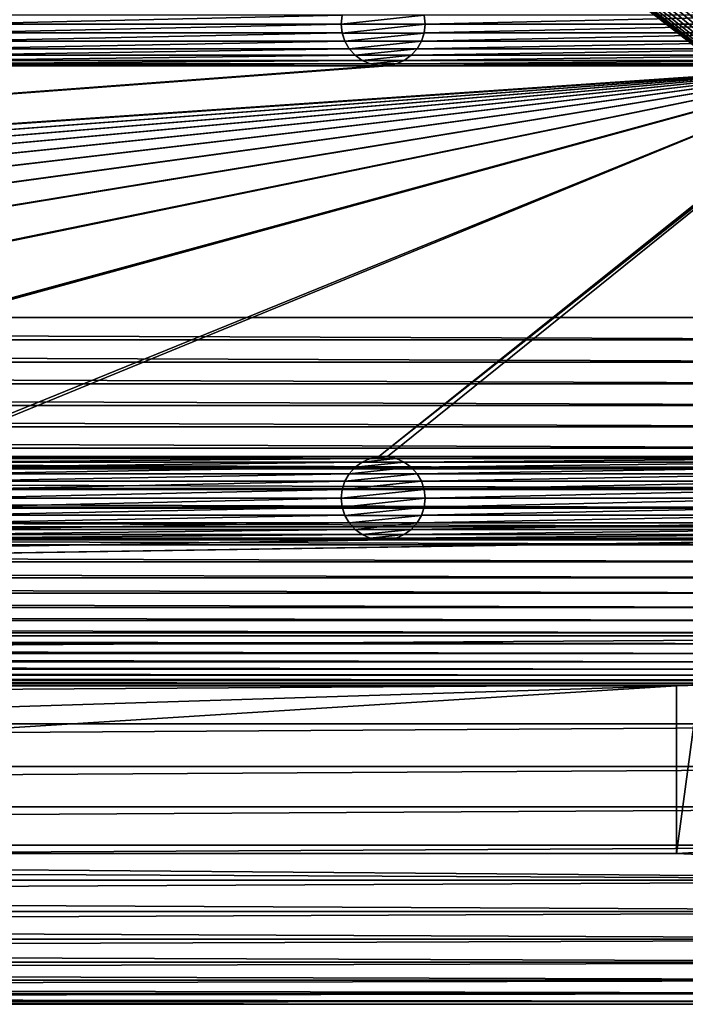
# Model space of a CAD drawing. Header units: metres. Extents: x -200 to 200, y -200 to 200.
# Tile 43 of 88: x 120 to 160, y -200 to -141. Entities that reach past the tile are written whole.
import ezdxf

# ---------------------------------------------------------------- set-up
doc = ezdxf.new("R2010")
doc.units = ezdxf.units.M
doc.layers.add('solid_P34200', color=7, linetype='CONTINUOUS')

msp = doc.modelspace()

# ---------------------------------------------------------------- linework, layer by layer
at = {"layer": 'solid_P34200'}
for points in [[(181, 159), (181, -159), (10.240819, 10.959723)], [(181, -159), (11.633039, 9.467192), (10.240819, 10.959723)], [(181, -159), (12.817678, 7.79116), (11.633039, 9.467192)], [(181, -159), (13.756138, 5.976712), (12.817678, 7.79116)], [(181, -159), (14.444175, 4.045302), (13.756138, 5.976712)], [(181, -159), (14.856524, 2.058549), (14.444175, 4.045302)], [(181, -159), (15, 0), (14.856524, 2.058549)], [(181, -159), (14.856524, -2.058549), (15, 0)], [(181, -159), (14.444175, -4.045302), (14.856524, -2.058549)], [(181, -159), (13.756138, -5.976712), (14.444175, -4.045302)], [(181, -159), (12.817678, -7.79116), (13.756138, -5.976712)], [(181, -159), (11.633039, -9.467192), (12.817678, -7.79116)], [(181, -159), (10.240819, -10.959723), (11.633039, -9.467192)], [(181, -159), (8.64688, -12.25524), (10.240819, -10.959723)], [(181, -159), (-181, -159), (-8.64688, -12.25524)], [(181, -159), (-8.64688, -12.25524), (-6.904468, -13.315859)], [(181, -159), (6.904468, -13.315859), (8.64688, -12.25524)], [(181, -159), (-6.904468, -13.315859), (-5.01928, -14.134056)], [(181, -159), (5.01928, -14.134056), (6.904468, -13.315859)], [(181, -159), (-5.01928, -14.134056), (-3.055924, -14.684637)], [(181, -159), (-3.055924, -14.684637), (-1.019424, -14.964341)], [(181, -159), (1.019424, -14.964341), (3.055924, -14.684637)], [(181, -159), (3.055924, -14.684637), (5.01928, -14.134056)], [(181, -159), (-1.019424, -14.964341), (1.019424, -14.964341)], [(115.642265, -140.971634, 5), (115.699997, -141.5, 5), (139.057739, -140.971634, 5)], [(115.699997, -141.5, 5), (139, -141.5, 5), (139.057739, -140.971634, 5)], [(139.060013, -140.967072, 7.5), (139.057739, -140.971634, 5), (139, -141.5, 5)], [(139.060013, -140.967072, 7.5), (139, -141.5, 5), (139, -141.5, 7.5)], [(143.939987, -140.967072, 7.5), (139, -141.5, 7.5), (144, -141.5, 7.5)], [(139.060013, -140.967072, 7.5), (139, -141.5, 7.5), (143.939987, -140.967072, 7.5)], [(143.939987, -140.967072, 7.5), (144, -141.5, 7.5), (143.942261, -140.971634, 5)], [(143.942261, -140.971634, 5), (144, -141.5, 5), (167.357742, -140.971634, 5)], [(144, -141.5, 7.5), (144, -141.5, 5), (143.942261, -140.971634, 5)], [(144, -141.5, 5), (167.300003, -141.5, 5), (167.357742, -140.971634, 5)], [(115.642265, -142.028366, 5), (139.057739, -142.028366, 5), (139, -141.5, 5)], [(115.699997, -141.5, 5), (115.642265, -142.028366, 5), (139, -141.5, 5)], [(139, -141.5, 7.5), (139, -141.5, 5), (139.057739, -142.028366, 5)], [(139.060013, -142.032928, 7.5), (139, -141.5, 7.5), (139.057739, -142.028366, 5)], [(144, -141.5, 7.5), (139, -141.5, 7.5), (139.060013, -142.032928, 7.5)], [(144, -141.5, 7.5), (139.060013, -142.032928, 7.5), (143.939987, -142.032928, 7.5)], [(143.939987, -142.032928, 7.5), (143.942261, -142.028366, 5), (144, -141.5, 5)], [(144, -141.5, 7.5), (143.939987, -142.032928, 7.5), (144, -141.5, 5)], [(143.942261, -142.028366, 5), (167.357742, -142.028366, 5), (167.300003, -141.5, 5)], [(144, -141.5, 5), (143.942261, -142.028366, 5), (167.300003, -141.5, 5)], [(115.484337, -142.515564, 5), (139.215668, -142.515564, 5), (139.057739, -142.028366, 5)], [(115.642265, -142.028366, 5), (115.484337, -142.515564, 5), (139.057739, -142.028366, 5)], [(139.060013, -142.032928, 7.5), (139.057739, -142.028366, 5), (139.215668, -142.515564, 5)], [(139.217194, -142.519073, 7.5), (139.060013, -142.032928, 7.5), (139.215668, -142.515564, 5)], [(143.939987, -142.032928, 7.5), (139.060013, -142.032928, 7.5), (139.217194, -142.519073, 7.5)], [(143.939987, -142.032928, 7.5), (139.217194, -142.519073, 7.5), (143.782806, -142.519073, 7.5)], [(143.782806, -142.519073, 7.5), (143.784332, -142.515564, 5), (143.942261, -142.028366, 5)], [(143.939987, -142.032928, 7.5), (143.782806, -142.519073, 7.5), (143.942261, -142.028366, 5)], [(143.784332, -142.515564, 5), (167.515656, -142.515564, 5), (167.357742, -142.028366, 5)], [(143.942261, -142.028366, 5), (143.784332, -142.515564, 5), (167.357742, -142.028366, 5)], [(115.220795, -142.969711, 5), (139.479202, -142.969711, 5), (139.215668, -142.515564, 5)], [(115.484337, -142.515564, 5), (115.220795, -142.969711, 5), (139.215668, -142.515564, 5)], [(139.217194, -142.519073, 7.5), (139.215668, -142.515564, 5), (139.479202, -142.969711, 5)], [(139.478119, -142.966705, 7.5), (139.217194, -142.519073, 7.5), (139.479202, -142.969711, 5)], [(143.782806, -142.519073, 7.5), (139.217194, -142.519073, 7.5), (139.478119, -142.966705, 7.5)], [(143.782806, -142.519073, 7.5), (139.478119, -142.966705, 7.5), (143.521881, -142.966705, 7.5)], [(143.520798, -142.969711, 5), (167.779205, -142.969711, 5), (167.515656, -142.515564, 5)], [(143.784332, -142.515564, 5), (143.520798, -142.969711, 5), (167.515656, -142.515564, 5)], [(143.521881, -142.966705, 7.5), (143.520798, -142.969711, 5), (143.784332, -142.515564, 5)], [(143.782806, -142.519073, 7.5), (143.521881, -142.966705, 7.5), (143.784332, -142.515564, 5)], [(114.447815, -143.66507, 5), (140.252182, -143.66507, 5), (139.825775, -143.356216, 5)], [(114.874222, -143.356216, 5), (114.447815, -143.66507, 5), (139.825775, -143.356216, 5)], [(114.874222, -143.356216, 5), (139.825775, -143.356216, 5), (139.479202, -142.969711, 5)], [(115.220795, -142.969711, 5), (114.874222, -143.356216, 5), (139.479202, -142.969711, 5)], [(139.478119, -142.966705, 7.5), (139.479202, -142.969711, 5), (139.825775, -143.356216, 5)], [(139.82988, -143.359634, 7.5), (139.478119, -142.966705, 7.5), (139.825775, -143.356216, 5)], [(143.521881, -142.966705, 7.5), (139.478119, -142.966705, 7.5), (139.82988, -143.359634, 7.5)], [(139.82988, -143.359634, 7.5), (139.825775, -143.356216, 5), (140.252182, -143.66507, 5)], [(143.521881, -142.966705, 7.5), (139.82988, -143.359634, 7.5), (143.17012, -143.359634, 7.5)], [(140.248474, -143.662048, 7.5), (139.82988, -143.359634, 7.5), (140.252182, -143.66507, 5)], [(143.17012, -143.359634, 7.5), (139.82988, -143.359634, 7.5), (140.248474, -143.662048, 7.5)], [(143.17012, -143.359634, 7.5), (140.248474, -143.662048, 7.5), (142.751526, -143.662048, 7.5)], [(141.241074, -167.314285, 5), (171.474228, -143.356216, 5), (171.047821, -143.66507, 5)], [(141.241074, -167.314285, 5), (141.758926, -167.314285, 5), (171.474228, -143.356216, 5)], [(141.758926, -167.314285, 5), (169.541077, -167.314285, 5), (171.474228, -143.356216, 5)], [(142.747818, -143.66507, 5), (168.552185, -143.66507, 5), (168.125778, -143.356216, 5)], [(143.174225, -143.356216, 5), (142.747818, -143.66507, 5), (168.125778, -143.356216, 5)], [(142.751526, -143.662048, 7.5), (142.747818, -143.66507, 5), (143.174225, -143.356216, 5)], [(143.17012, -143.359634, 7.5), (142.751526, -143.662048, 7.5), (143.174225, -143.356216, 5)], [(143.521881, -142.966705, 7.5), (143.17012, -143.359634, 7.5), (143.520798, -142.969711, 5)], [(143.17012, -143.359634, 7.5), (143.174225, -143.356216, 5), (143.520798, -142.969711, 5)], [(143.174225, -143.356216, 5), (168.125778, -143.356216, 5), (167.779205, -142.969711, 5)], [(143.520798, -142.969711, 5), (143.174225, -143.356216, 5), (167.779205, -142.969711, 5)], [(84.641083, -167.314285, 5), (170.574692, -143.876358, 5), (170.058914, -143.985718, 5)], [(84.641083, -167.314285, 5), (85.15892, -167.314285, 5), (170.574692, -143.876358, 5)], [(85.15892, -167.314285, 5), (112.941078, -167.314285, 5), (170.574692, -143.876358, 5)], [(112.941078, -167.314285, 5), (113.458923, -167.314285, 5), (170.574692, -143.876358, 5)], [(113.458923, -167.314285, 5), (141.241074, -167.314285, 5), (170.574692, -143.876358, 5)], [(113.458923, -143.985718, 5), (141.241074, -143.985718, 5), (140.725311, -143.876358, 5)], [(113.974686, -143.876358, 5), (113.458923, -143.985718, 5), (140.725311, -143.876358, 5)], [(113.974686, -143.876358, 5), (140.725311, -143.876358, 5), (140.252182, -143.66507, 5)], [(114.447815, -143.66507, 5), (113.974686, -143.876358, 5), (140.252182, -143.66507, 5)], [(140.248474, -143.662048, 7.5), (140.252182, -143.66507, 5), (140.725311, -143.876358, 5)], [(140.731216, -143.877869, 7.5), (140.248474, -143.662048, 7.5), (140.725311, -143.876358, 5)], [(142.751526, -143.662048, 7.5), (140.248474, -143.662048, 7.5), (140.731216, -143.877869, 7.5)], [(140.731216, -143.877869, 7.5), (140.725311, -143.876358, 5), (141.241074, -143.985718, 5)], [(142.751526, -143.662048, 7.5), (140.731216, -143.877869, 7.5), (142.268784, -143.877869, 7.5)], [(141.235367, -143.984528, 7.5), (140.731216, -143.877869, 7.5), (141.241074, -143.985718, 5)], [(142.268784, -143.877869, 7.5), (140.731216, -143.877869, 7.5), (141.235367, -143.984528, 7.5)], [(142.268784, -143.877869, 7.5), (141.235367, -143.984528, 7.5), (141.764633, -143.984528, 7.5)], [(141.241074, -167.314285, 5), (171.047821, -143.66507, 5), (170.574692, -143.876358, 5)], [(141.758926, -143.985718, 5), (169.541077, -143.985718, 5), (169.025314, -143.876358, 5)], [(142.274689, -143.876358, 5), (141.758926, -143.985718, 5), (169.025314, -143.876358, 5)], [(141.764633, -143.984528, 7.5), (141.758926, -143.985718, 5), (142.274689, -143.876358, 5)], [(142.268784, -143.877869, 7.5), (141.764633, -143.984528, 7.5), (142.274689, -143.876358, 5)], [(142.751526, -143.662048, 7.5), (142.268784, -143.877869, 7.5), (142.747818, -143.66507, 5)], [(142.268784, -143.877869, 7.5), (142.274689, -143.876358, 5), (142.747818, -143.66507, 5)], [(142.274689, -143.876358, 5), (169.025314, -143.876358, 5), (168.552185, -143.66507, 5)], [(142.747818, -143.66507, 5), (142.274689, -143.876358, 5), (168.552185, -143.66507, 5)], [(170.058914, -143.985718, 5), (-170.058914, -167.314285, 5), (-169.541077, -167.314285, 5)], [(170.058914, -143.985718, 5), (169.541077, -143.985718, 5), (-170.058914, -167.314285, 5)], [(141.758926, -143.985718, 5), (-170.058914, -167.314285, 5), (169.541077, -143.985718, 5)], [(141.758926, -143.985718, 5), (141.241074, -143.985718, 5), (-170.058914, -167.314285, 5)], [(113.458923, -143.985718, 5), (-170.058914, -167.314285, 5), (141.241074, -143.985718, 5)], [(170.058914, -143.985718, 5), (-169.541077, -167.314285, 5), (-141.758926, -167.314285, 5)], [(170.058914, -143.985718, 5), (-141.758926, -167.314285, 5), (-141.241074, -167.314285, 5)], [(170.058914, -143.985718, 5), (-141.241074, -167.314285, 5), (-113.458923, -167.314285, 5)], [(170.058914, -143.985718, 5), (-113.458923, -167.314285, 5), (-112.941078, -167.314285, 5)], [(170.058914, -143.985718, 5), (-112.941078, -167.314285, 5), (-85.15892, -167.314285, 5)], [(170.058914, -143.985718, 5), (-85.15892, -167.314285, 5), (-84.641083, -167.314285, 5)], [(170.058914, -143.985718, 5), (-84.641083, -167.314285, 5), (-56.858921, -167.314285, 5)], [(170.058914, -143.985718, 5), (-56.858921, -167.314285, 5), (-56.34108, -167.314285, 5)], [(170.058914, -143.985718, 5), (-56.34108, -167.314285, 5), (-28.55892, -167.314285, 5)], [(170.058914, -143.985718, 5), (-28.55892, -167.314285, 5), (-28.04108, -167.314285, 5)], [(170.058914, -143.985718, 5), (-28.04108, -167.314285, 5), (-0.25892, -167.314285, 5)], [(170.058914, -143.985718, 5), (-0.25892, -167.314285, 5), (0.25892, -167.314285, 5)], [(28.04108, -167.314285, 5), (170.058914, -143.985718, 5), (0.25892, -167.314285, 5)], [(28.04108, -167.314285, 5), (28.55892, -167.314285, 5), (170.058914, -143.985718, 5)], [(28.55892, -167.314285, 5), (56.34108, -167.314285, 5), (170.058914, -143.985718, 5)], [(56.34108, -167.314285, 5), (56.858921, -167.314285, 5), (170.058914, -143.985718, 5)], [(56.858921, -167.314285, 5), (84.641083, -167.314285, 5), (170.058914, -143.985718, 5)], [(141.235367, -143.984528, 7.5), (141.241074, -143.985718, 5), (141.758926, -143.985718, 5)], [(141.764633, -143.984528, 7.5), (141.235367, -143.984528, 7.5), (141.758926, -143.985718, 5)], [(180.957291, -160.342163), (-180.957291, -160.342163), (-181, -159)], [(181, -159), (180.957291, -160.342163), (-181, -159)], [(180.836639, -161.666519), (-180.836639, -161.666519), (-180.957291, -160.342163)], [(180.957291, -160.342163), (180.836639, -161.666519), (-180.957291, -160.342163)], [(180.638016, -162.973083), (-180.638016, -162.973083), (-180.836639, -161.666519)], [(180.836639, -161.666519), (180.638016, -162.973083), (-180.836639, -161.666519)], [(180.361206, -164.262497), (-180.361206, -164.262497), (-180.638016, -162.973083)], [(180.638016, -162.973083), (180.361206, -164.262497), (-180.638016, -162.973083)], [(180.003708, -165.541977), (-180.003708, -165.541977), (-180.361206, -164.262497)], [(180.361206, -164.262497), (180.003708, -165.541977), (-180.361206, -164.262497)], [(179.568466, -166.803024), (-179.568466, -166.803024), (-180.003708, -165.541977)], [(180.003708, -165.541977), (179.568466, -166.803024), (-180.003708, -165.541977)], [(179.060257, -168.031967), (-179.060257, -168.031967), (-179.568466, -166.803024)], [(179.568466, -166.803024), (179.060257, -168.031967), (-179.568466, -166.803024)], [(113.458923, -167.314285, 5), (113.974686, -167.423645, 5), (141.241074, -167.314285, 5)], [(113.974686, -167.423645, 5), (140.725311, -167.423645, 5), (141.241074, -167.314285, 5)], [(113.974686, -167.423645, 5), (114.447815, -167.634933, 5), (140.725311, -167.423645, 5)], [(114.447815, -167.634933, 5), (140.252182, -167.634933, 5), (140.725311, -167.423645, 5)], [(140.248474, -167.637955, 7.5), (140.731216, -167.422134, 7.5), (140.252182, -167.634933, 5)], [(140.248474, -167.637955, 7.5), (142.751526, -167.637955, 7.5), (142.268784, -167.422134, 7.5)], [(140.248474, -167.637955, 7.5), (142.268784, -167.422134, 7.5), (140.731216, -167.422134, 7.5)], [(140.731216, -167.422134, 7.5), (140.725311, -167.423645, 5), (140.252182, -167.634933, 5)], [(141.235367, -167.315475, 7.5), (141.241074, -167.314285, 5), (140.725311, -167.423645, 5)], [(140.731216, -167.422134, 7.5), (141.235367, -167.315475, 7.5), (140.725311, -167.423645, 5)], [(140.731216, -167.422134, 7.5), (142.268784, -167.422134, 7.5), (141.764633, -167.315475, 7.5)], [(140.731216, -167.422134, 7.5), (141.764633, -167.315475, 7.5), (141.235367, -167.315475, 7.5)], [(141.235367, -167.315475, 7.5), (141.764633, -167.315475, 7.5), (141.241074, -167.314285, 5)], [(141.764633, -167.315475, 7.5), (141.758926, -167.314285, 5), (141.241074, -167.314285, 5)], [(141.758926, -167.314285, 5), (142.274689, -167.423645, 5), (169.541077, -167.314285, 5)], [(142.268784, -167.422134, 7.5), (142.274689, -167.423645, 5), (141.758926, -167.314285, 5)], [(141.764633, -167.315475, 7.5), (142.268784, -167.422134, 7.5), (141.758926, -167.314285, 5)], [(142.268784, -167.422134, 7.5), (142.751526, -167.637955, 7.5), (142.274689, -167.423645, 5)], [(142.274689, -167.423645, 5), (169.025314, -167.423645, 5), (169.541077, -167.314285, 5)], [(142.274689, -167.423645, 5), (142.747818, -167.634933, 5), (169.025314, -167.423645, 5)], [(142.751526, -167.637955, 7.5), (142.747818, -167.634933, 5), (142.274689, -167.423645, 5)], [(142.747818, -167.634933, 5), (168.552185, -167.634933, 5), (169.025314, -167.423645, 5)], [(178.481461, -169.220428), (-178.481461, -169.220428), (-179.060257, -168.031967)], [(179.060257, -168.031967), (178.481461, -169.220428), (-179.060257, -168.031967)], [(114.447815, -167.634933, 5), (114.874222, -167.943787, 5), (140.252182, -167.634933, 5)], [(114.874222, -167.943787, 5), (139.825775, -167.943787, 5), (140.252182, -167.634933, 5)], [(114.874222, -167.943787, 5), (115.220795, -168.330292, 5), (139.825775, -167.943787, 5)], [(115.220795, -168.330292, 5), (139.479202, -168.330292, 5), (139.825775, -167.943787, 5)], [(139.478119, -168.333298, 7.5), (139.82988, -167.940369, 7.5), (139.479202, -168.330292, 5)], [(139.478119, -168.333298, 7.5), (143.521881, -168.333298, 7.5), (143.17012, -167.940369, 7.5)], [(139.478119, -168.333298, 7.5), (143.17012, -167.940369, 7.5), (139.82988, -167.940369, 7.5)], [(139.82988, -167.940369, 7.5), (139.825775, -167.943787, 5), (139.479202, -168.330292, 5)], [(140.248474, -167.637955, 7.5), (140.252182, -167.634933, 5), (139.825775, -167.943787, 5)], [(139.82988, -167.940369, 7.5), (140.248474, -167.637955, 7.5), (139.825775, -167.943787, 5)], [(139.82988, -167.940369, 7.5), (143.17012, -167.940369, 7.5), (142.751526, -167.637955, 7.5)], [(139.82988, -167.940369, 7.5), (142.751526, -167.637955, 7.5), (140.248474, -167.637955, 7.5)], [(142.747818, -167.634933, 5), (143.174225, -167.943787, 5), (168.552185, -167.634933, 5)], [(143.17012, -167.940369, 7.5), (143.174225, -167.943787, 5), (142.747818, -167.634933, 5)], [(142.751526, -167.637955, 7.5), (143.17012, -167.940369, 7.5), (142.747818, -167.634933, 5)], [(143.17012, -167.940369, 7.5), (143.521881, -168.333298, 7.5), (143.174225, -167.943787, 5)], [(143.174225, -167.943787, 5), (168.125778, -167.943787, 5), (168.552185, -167.634933, 5)], [(143.174225, -167.943787, 5), (143.520798, -168.330292, 5), (168.125778, -167.943787, 5)], [(143.521881, -168.333298, 7.5), (143.520798, -168.330292, 5), (143.174225, -167.943787, 5)], [(143.520798, -168.330292, 5), (167.779205, -168.330292, 5), (168.125778, -167.943787, 5)], [(115.220795, -168.330292, 5), (115.484337, -168.784439, 5), (139.479202, -168.330292, 5)], [(115.484337, -168.784439, 5), (139.215668, -168.784439, 5), (139.479202, -168.330292, 5)], [(139.478119, -168.333298, 7.5), (139.479202, -168.330292, 5), (139.215668, -168.784439, 5)], [(139.217194, -168.780914, 7.5), (139.478119, -168.333298, 7.5), (139.215668, -168.784439, 5)], [(139.217194, -168.780914, 7.5), (143.782806, -168.780914, 7.5), (143.521881, -168.333298, 7.5)], [(139.217194, -168.780914, 7.5), (143.521881, -168.333298, 7.5), (139.478119, -168.333298, 7.5)], [(143.520798, -168.330292, 5), (143.784332, -168.784439, 5), (167.779205, -168.330292, 5)], [(143.782806, -168.780914, 7.5), (143.784332, -168.784439, 5), (143.520798, -168.330292, 5)], [(143.521881, -168.333298, 7.5), (143.782806, -168.780914, 7.5), (143.520798, -168.330292, 5)], [(143.784332, -168.784439, 5), (167.515656, -168.784439, 5), (167.779205, -168.330292, 5)], [(177.826935, -170.379456), (-177.826935, -170.379456), (-178.481461, -169.220428)], [(178.481461, -169.220428), (177.826935, -170.379456), (-178.481461, -169.220428)], [(115.484337, -168.784439, 5), (115.642265, -169.271637, 5), (139.215668, -168.784439, 5)], [(115.642265, -169.271637, 5), (139.057739, -169.271637, 5), (139.215668, -168.784439, 5)], [(139.217194, -168.780914, 7.5), (139.215668, -168.784439, 5), (139.057739, -169.271637, 5)], [(139.060013, -169.267059, 7.5), (139.217194, -168.780914, 7.5), (139.057739, -169.271637, 5)], [(139.060013, -169.267059, 7.5), (143.939987, -169.267059, 7.5), (143.782806, -168.780914, 7.5)], [(139.060013, -169.267059, 7.5), (143.782806, -168.780914, 7.5), (139.217194, -168.780914, 7.5)], [(143.782806, -168.780914, 7.5), (143.939987, -169.267059, 7.5), (143.784332, -168.784439, 5)], [(143.784332, -168.784439, 5), (143.942261, -169.271637, 5), (167.515656, -168.784439, 5)], [(143.939987, -169.267059, 7.5), (143.942261, -169.271637, 5), (143.784332, -168.784439, 5)], [(143.942261, -169.271637, 5), (167.357742, -169.271637, 5), (167.515656, -168.784439, 5)], [(115.642265, -169.271637, 5), (115.699997, -169.800003, 5), (139.057739, -169.271637, 5)], [(115.642265, -170.328369, 5), (139.057739, -170.328369, 5), (139, -169.800003, 5)], [(115.699997, -169.800003, 5), (115.642265, -170.328369, 5), (139, -169.800003, 5)], [(115.699997, -169.800003, 5), (139, -169.800003, 5), (139.057739, -169.271637, 5)], [(139.060013, -169.267059, 7.5), (139.057739, -169.271637, 5), (139, -169.800003, 5)], [(139.060013, -169.267059, 7.5), (139, -169.800003, 5), (139, -169.800003, 7.5)], [(143.939987, -169.267059, 7.5), (139, -169.800003, 7.5), (144, -169.800003, 7.5)], [(139.060013, -169.267059, 7.5), (139, -169.800003, 7.5), (143.939987, -169.267059, 7.5)], [(139, -169.800003, 7.5), (139, -169.800003, 5), (139.057739, -170.328369, 5)], [(139.060013, -170.332932, 7.5), (139, -169.800003, 7.5), (139.057739, -170.328369, 5)], [(144, -169.800003, 7.5), (139, -169.800003, 7.5), (139.060013, -170.332932, 7.5)], [(144, -169.800003, 7.5), (139.060013, -170.332932, 7.5), (143.939987, -170.332932, 7.5)], [(143.939987, -169.267059, 7.5), (144, -169.800003, 7.5), (143.942261, -169.271637, 5)], [(143.939987, -170.332932, 7.5), (143.942261, -170.328369, 5), (144, -169.800003, 5)], [(144, -169.800003, 7.5), (143.939987, -170.332932, 7.5), (144, -169.800003, 5)], [(143.942261, -169.271637, 5), (144, -169.800003, 5), (167.357742, -169.271637, 5)], [(144, -169.800003, 7.5), (144, -169.800003, 5), (143.942261, -169.271637, 5)], [(143.942261, -170.328369, 5), (167.357742, -170.328369, 5), (167.300003, -169.800003, 5)], [(144, -169.800003, 5), (143.942261, -170.328369, 5), (167.300003, -169.800003, 5)], [(144, -169.800003, 5), (167.300003, -169.800003, 5), (167.357742, -169.271637, 5)], [(177.102936, -171.499695), (-177.102936, -171.499695), (-177.826935, -170.379456)], [(177.826935, -170.379456), (177.102936, -171.499695), (-177.826935, -170.379456)], [(115.484337, -170.815567, 5), (139.215668, -170.815567, 5), (139.057739, -170.328369, 5)], [(115.642265, -170.328369, 5), (115.484337, -170.815567, 5), (139.057739, -170.328369, 5)], [(139.060013, -170.332932, 7.5), (139.057739, -170.328369, 5), (139.215668, -170.815567, 5)], [(139.217194, -170.819077, 7.5), (139.060013, -170.332932, 7.5), (139.215668, -170.815567, 5)], [(143.939987, -170.332932, 7.5), (139.060013, -170.332932, 7.5), (139.217194, -170.819077, 7.5)], [(143.939987, -170.332932, 7.5), (139.217194, -170.819077, 7.5), (143.782806, -170.819077, 7.5)], [(143.782806, -170.819077, 7.5), (143.784332, -170.815567, 5), (143.942261, -170.328369, 5)], [(143.939987, -170.332932, 7.5), (143.782806, -170.819077, 7.5), (143.942261, -170.328369, 5)], [(143.784332, -170.815567, 5), (167.515656, -170.815567, 5), (167.357742, -170.328369, 5)], [(143.942261, -170.328369, 5), (143.784332, -170.815567, 5), (167.357742, -170.328369, 5)], [(115.220795, -171.269714, 5), (139.479202, -171.269714, 5), (139.215668, -170.815567, 5)], [(115.484337, -170.815567, 5), (115.220795, -171.269714, 5), (139.215668, -170.815567, 5)], [(139.217194, -170.819077, 7.5), (139.215668, -170.815567, 5), (139.479202, -171.269714, 5)], [(139.478119, -171.266708, 7.5), (139.217194, -170.819077, 7.5), (139.479202, -171.269714, 5)], [(143.782806, -170.819077, 7.5), (139.217194, -170.819077, 7.5), (139.478119, -171.266708, 7.5)], [(143.782806, -170.819077, 7.5), (139.478119, -171.266708, 7.5), (143.521881, -171.266708, 7.5)], [(143.520798, -171.269714, 5), (167.779205, -171.269714, 5), (167.515656, -170.815567, 5)], [(143.784332, -170.815567, 5), (143.520798, -171.269714, 5), (167.515656, -170.815567, 5)], [(143.521881, -171.266708, 7.5), (143.520798, -171.269714, 5), (143.784332, -170.815567, 5)], [(143.782806, -170.819077, 7.5), (143.521881, -171.266708, 7.5), (143.784332, -170.815567, 5)], [(176.317139, -172.568909), (-176.317139, -172.568909), (-177.102936, -171.499695)], [(177.102936, -171.499695), (176.317139, -172.568909), (-177.102936, -171.499695)], [(114.874222, -171.656204, 5), (139.825775, -171.656204, 5), (139.479202, -171.269714, 5)], [(115.220795, -171.269714, 5), (114.874222, -171.656204, 5), (139.479202, -171.269714, 5)], [(139.478119, -171.266708, 7.5), (139.479202, -171.269714, 5), (139.825775, -171.656204, 5)], [(139.82988, -171.659637, 7.5), (139.478119, -171.266708, 7.5), (139.825775, -171.656204, 5)], [(143.521881, -171.266708, 7.5), (139.478119, -171.266708, 7.5), (139.82988, -171.659637, 7.5)], [(143.521881, -171.266708, 7.5), (139.82988, -171.659637, 7.5), (143.17012, -171.659637, 7.5)], [(143.521881, -171.266708, 7.5), (143.17012, -171.659637, 7.5), (143.520798, -171.269714, 5)], [(143.17012, -171.659637, 7.5), (143.174225, -171.656204, 5), (143.520798, -171.269714, 5)], [(143.174225, -171.656204, 5), (168.125778, -171.656204, 5), (167.779205, -171.269714, 5)], [(143.520798, -171.269714, 5), (143.174225, -171.656204, 5), (167.779205, -171.269714, 5)], [(113.458923, -172.285706, 5), (141.241074, -172.285706, 5), (140.725311, -172.176346, 5)], [(113.974686, -172.176346, 5), (113.458923, -172.285706, 5), (140.725311, -172.176346, 5)], [(113.974686, -172.176346, 5), (140.725311, -172.176346, 5), (140.252182, -171.965073, 5)], [(114.447815, -171.965073, 5), (113.974686, -172.176346, 5), (140.252182, -171.965073, 5)], [(114.447815, -171.965073, 5), (140.252182, -171.965073, 5), (139.825775, -171.656204, 5)], [(114.874222, -171.656204, 5), (114.447815, -171.965073, 5), (139.825775, -171.656204, 5)], [(139.82988, -171.659637, 7.5), (139.825775, -171.656204, 5), (140.252182, -171.965073, 5)], [(140.248474, -171.962051, 7.5), (139.82988, -171.659637, 7.5), (140.252182, -171.965073, 5)], [(143.17012, -171.659637, 7.5), (139.82988, -171.659637, 7.5), (140.248474, -171.962051, 7.5)], [(143.17012, -171.659637, 7.5), (140.248474, -171.962051, 7.5), (142.751526, -171.962051, 7.5)], [(140.248474, -171.962051, 7.5), (140.252182, -171.965073, 5), (140.725311, -172.176346, 5)], [(140.731216, -172.177856, 7.5), (140.248474, -171.962051, 7.5), (140.725311, -172.176346, 5)], [(142.751526, -171.962051, 7.5), (140.248474, -171.962051, 7.5), (140.731216, -172.177856, 7.5)], [(140.731216, -172.177856, 7.5), (140.725311, -172.176346, 5), (141.241074, -172.285706, 5)], [(142.751526, -171.962051, 7.5), (140.731216, -172.177856, 7.5), (142.268784, -172.177856, 7.5)], [(141.235367, -172.284515, 7.5), (140.731216, -172.177856, 7.5), (141.241074, -172.285706, 5)], [(142.268784, -172.177856, 7.5), (140.731216, -172.177856, 7.5), (141.235367, -172.284515, 7.5)], [(142.268784, -172.177856, 7.5), (141.235367, -172.284515, 7.5), (141.764633, -172.284515, 7.5)], [(141.758926, -172.285706, 5), (169.541077, -172.285706, 5), (169.025314, -172.176346, 5)], [(142.274689, -172.176346, 5), (141.758926, -172.285706, 5), (169.025314, -172.176346, 5)], [(141.764633, -172.284515, 7.5), (141.758926, -172.285706, 5), (142.274689, -172.176346, 5)], [(142.268784, -172.177856, 7.5), (141.764633, -172.284515, 7.5), (142.274689, -172.176346, 5)], [(142.751526, -171.962051, 7.5), (142.268784, -172.177856, 7.5), (142.747818, -171.965073, 5)], [(142.268784, -172.177856, 7.5), (142.274689, -172.176346, 5), (142.747818, -171.965073, 5)], [(142.274689, -172.176346, 5), (169.025314, -172.176346, 5), (168.552185, -171.965073, 5)], [(142.747818, -171.965073, 5), (142.274689, -172.176346, 5), (168.552185, -171.965073, 5)], [(142.747818, -171.965073, 5), (168.552185, -171.965073, 5), (168.125778, -171.656204, 5)], [(143.174225, -171.656204, 5), (142.747818, -171.965073, 5), (168.125778, -171.656204, 5)], [(142.751526, -171.962051, 7.5), (142.747818, -171.965073, 5), (143.174225, -171.656204, 5)], [(143.17012, -171.659637, 7.5), (142.751526, -171.962051, 7.5), (143.174225, -171.656204, 5)], [(170.058914, -172.285706, 5), (-200, -178, 5), (200, -178, 5)], [(170.058914, -172.285706, 5), (169.541077, -172.285706, 5), (-200, -178, 5)], [(141.758926, -172.285706, 5), (-200, -178, 5), (169.541077, -172.285706, 5)], [(141.758926, -172.285706, 5), (141.241074, -172.285706, 5), (-200, -178, 5)], [(113.458923, -172.285706, 5), (-200, -178, 5), (141.241074, -172.285706, 5)], [(175.469376, -173.585297), (-175.469376, -173.585297), (-176.317139, -172.568909)], [(176.317139, -172.568909), (175.469376, -173.585297), (-176.317139, -172.568909)], [(141.235367, -172.284515, 7.5), (141.241074, -172.285706, 5), (141.758926, -172.285706, 5)], [(141.764633, -172.284515, 7.5), (141.235367, -172.284515, 7.5), (141.758926, -172.285706, 5)], [(174.555435, -174.555435), (-174.555435, -174.555435), (-175.469376, -173.585297)], [(175.469376, -173.585297), (174.555435, -174.555435), (-175.469376, -173.585297)], [(173.585297, -175.469376), (-173.585297, -175.469376), (-174.555435, -174.555435)], [(174.555435, -174.555435), (173.585297, -175.469376), (-174.555435, -174.555435)], [(172.568909, -176.317139), (-172.568909, -176.317139), (-173.585297, -175.469376)], [(173.585297, -175.469376), (172.568909, -176.317139), (-173.585297, -175.469376)], [(171.499695, -177.102936), (-171.499695, -177.102936), (-172.568909, -176.317139)], [(172.568909, -176.317139), (171.499695, -177.102936), (-172.568909, -176.317139)], [(170.379456, -177.826935), (-170.379456, -177.826935), (-171.499695, -177.102936)], [(171.499695, -177.102936), (170.379456, -177.826935), (-171.499695, -177.102936)], [(200, -178, 5), (-200, -178, 5), (-199.836639, -180.666519, 5)], [(199.836639, -180.666519, 5), (200, -178, 5), (-199.836639, -180.666519, 5)], [(169.220428, -178.481461), (-169.220428, -178.481461), (-170.379456, -177.826935)], [(170.379456, -177.826935), (169.220428, -178.481461), (-170.379456, -177.826935)], [(168.031967, -179.060257), (-168.031967, -179.060257), (-169.220428, -178.481461)], [(169.220428, -178.481461), (168.031967, -179.060257), (-169.220428, -178.481461)], [(166.803024, -179.568466), (-166.803024, -179.568466), (-168.031967, -179.060257)], [(168.031967, -179.060257), (166.803024, -179.568466), (-168.031967, -179.060257)], [(165.541977, -180.003708), (-165.541977, -180.003708), (-166.803024, -179.568466)], [(166.803024, -179.568466), (165.541977, -180.003708), (-166.803024, -179.568466)], [(164.262497, -180.361206), (-164.262497, -180.361206), (-165.541977, -180.003708)], [(165.541977, -180.003708), (164.262497, -180.361206), (-165.541977, -180.003708)], [(162.973083, -180.638016), (-162.973083, -180.638016), (-164.262497, -180.361206)], [(164.262497, -180.361206), (162.973083, -180.638016), (-164.262497, -180.361206)], [(199.836639, -180.666519, 5), (-199.836639, -180.666519, 5), (-199.361206, -183.262497, 5)], [(199.361206, -183.262497, 5), (199.836639, -180.666519, 5), (-199.361206, -183.262497, 5)], [(161.666519, -180.836639), (-161.666519, -180.836639), (-162.973083, -180.638016)], [(162.973083, -180.638016), (161.666519, -180.836639), (-162.973083, -180.638016)], [(160.342163, -180.957291), (-160.342163, -180.957291), (-161.666519, -180.836639)], [(161.666519, -180.836639), (160.342163, -180.957291), (-161.666519, -180.836639)], [(159, -181), (-159, -181), (-160.342163, -180.957291)], [(160.342163, -180.957291), (159, -181), (-160.342163, -180.957291)], [(159, -191, 3.5), (159, -181), (160.342163, -180.957291)], [(162.596741, -190.796326, 3.5), (159, -191, 3.5), (160.342163, -180.957291)], [(-159, -191, 3.5), (-159, -181), (159, -181)], [(0, -191, 3.5), (-159, -191, 3.5), (159, -181)], [(159, -191, 3.5), (0, -191, 3.5), (159, -181)], [(199.361206, -183.262497, 5), (-199.361206, -183.262497, 5), (-198.568466, -185.803024, 5)], [(198.568466, -185.803024, 5), (199.361206, -183.262497, 5), (-198.568466, -185.803024, 5)], [(198.568466, -185.803024, 5), (-198.568466, -185.803024, 5), (-197.481461, -188.220428, 5)], [(197.481461, -188.220428, 5), (198.568466, -185.803024, 5), (-197.481461, -188.220428, 5)], [(197.481461, -188.220428, 5), (-197.481461, -188.220428, 5), (-196.102936, -190.499695, 5)], [(196.102936, -190.499695, 5), (197.481461, -188.220428, 5), (-196.102936, -190.499695, 5)], [(196.102936, -190.499695, 5), (-196.102936, -190.499695, 5), (-194.469376, -192.585297, 5)], [(194.469376, -192.585297, 5), (196.102936, -190.499695, 5), (-194.469376, -192.585297, 5)], [(162.596741, -190.796326, 3.5), (194.469376, -192.585297, 3.5), (159, -191, 3.5)], [(-159, -191, 3.5), (194.469376, -192.585297, 3.5), (-194.469376, -192.585297, 3.5)], [(0, -191, 3.5), (194.469376, -192.585297, 3.5), (-159, -191, 3.5)], [(159, -191, 3.5), (194.469376, -192.585297, 3.5), (0, -191, 3.5)], [(194.469376, -192.585297, 5), (-194.469376, -192.585297, 5), (-192.585297, -194.469376, 5)], [(-194.469376, -192.585297, 3.5), (194.469376, -192.585297, 3.5), (192.585297, -194.469376, 3.5)], [(-194.469376, -192.585297, 3.5), (192.585297, -194.469376, 3.5), (-192.585297, -194.469376, 3.5)], [(192.585297, -194.469376, 5), (194.469376, -192.585297, 5), (-192.585297, -194.469376, 5)], [(192.585297, -194.469376, 5), (-192.585297, -194.469376, 5), (-190.499695, -196.102936, 5)], [(-192.585297, -194.469376, 3.5), (192.585297, -194.469376, 3.5), (190.499695, -196.102936, 3.5)], [(-192.585297, -194.469376, 3.5), (190.499695, -196.102936, 3.5), (-190.499695, -196.102936, 3.5)], [(190.499695, -196.102936, 5), (192.585297, -194.469376, 5), (-190.499695, -196.102936, 5)], [(190.499695, -196.102936, 5), (-190.499695, -196.102936, 5), (-188.220428, -197.481461, 5)], [(-190.499695, -196.102936, 3.5), (190.499695, -196.102936, 3.5), (188.220428, -197.481461, 3.5)], [(-190.499695, -196.102936, 3.5), (188.220428, -197.481461, 3.5), (-188.220428, -197.481461, 3.5)], [(188.220428, -197.481461, 5), (190.499695, -196.102936, 5), (-188.220428, -197.481461, 5)], [(188.220428, -197.481461, 5), (-188.220428, -197.481461, 5), (-185.803024, -198.568466, 5)], [(-188.220428, -197.481461, 3.5), (188.220428, -197.481461, 3.5), (185.803024, -198.568466, 3.5)], [(-188.220428, -197.481461, 3.5), (185.803024, -198.568466, 3.5), (-185.803024, -198.568466, 3.5)], [(185.803024, -198.568466, 5), (188.220428, -197.481461, 5), (-185.803024, -198.568466, 5)], [(185.803024, -198.568466, 5), (-185.803024, -198.568466, 5), (-183.262497, -199.361206, 5)], [(-185.803024, -198.568466, 3.5), (185.803024, -198.568466, 3.5), (183.262497, -199.361206, 3.5)], [(-185.803024, -198.568466, 3.5), (183.262497, -199.361206, 3.5), (-183.262497, -199.361206, 3.5)], [(183.262497, -199.361206, 5), (185.803024, -198.568466, 5), (-183.262497, -199.361206, 5)], [(183.262497, -199.361206, 5), (-183.262497, -199.361206, 5), (-180.666519, -199.836639, 5)], [(-183.262497, -199.361206, 3.5), (183.262497, -199.361206, 3.5), (180.666519, -199.836639, 3.5)], [(-183.262497, -199.361206, 3.5), (180.666519, -199.836639, 3.5), (-180.666519, -199.836639, 3.5)], [(180.666519, -199.836639, 5), (183.262497, -199.361206, 5), (-180.666519, -199.836639, 5)], [(180.666519, -199.836639, 5), (-180.666519, -199.836639, 5), (-178, -200, 5)], [(-180.666519, -199.836639, 3.5), (178, -200, 3.5), (-178, -200, 3.5)], [(-180.666519, -199.836639, 3.5), (180.666519, -199.836639, 3.5), (178, -200, 3.5)], [(180.666519, -199.836639, 5), (-178, -200, 5), (178, -200, 5)], [(178, -200, 3.5), (178, -200, 5), (-178, -200, 5)], [(178, -200, 3.5), (-178, -200, 5), (-178, -200, 3.5)]]:
    msp.add_3dface(points, dxfattribs=at)

doc.saveas('drawing.dxf')
